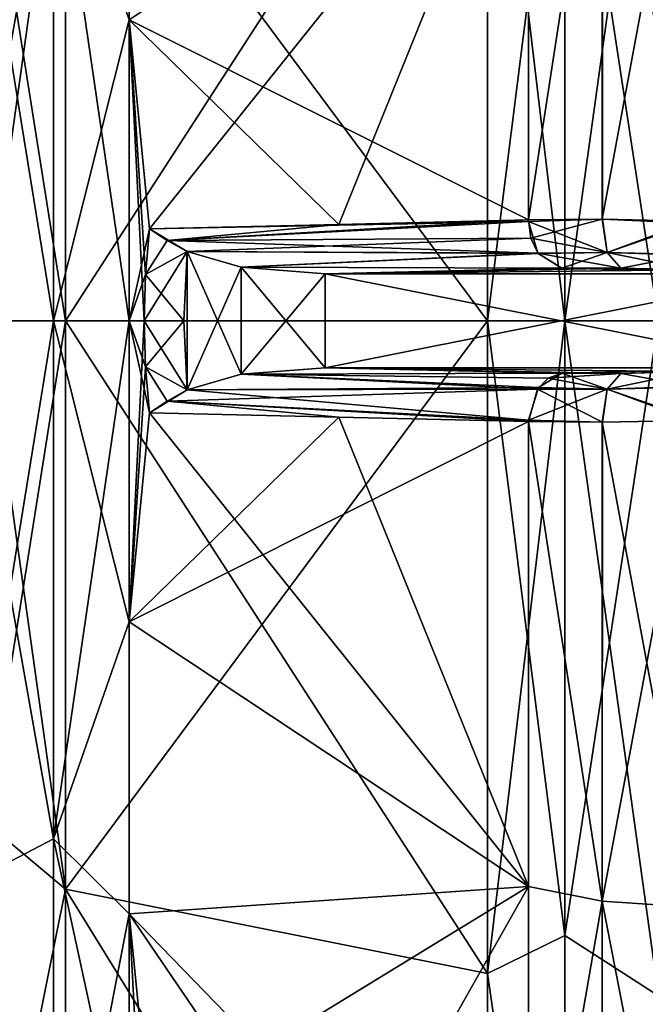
# Model space of a CAD drawing. Extents: x -90 to 0, y -51 to 51.
# Tile 12 of 19: x -42 to -29, y -15 to 6. Entities that reach past the tile are written whole.
import ezdxf

# ---------------------------------------------------------------- set-up
doc = ezdxf.new("R2010")
doc.units = 0
doc.header["$LTSCALE"] = 52.148148
for name, color, linetype in [('130', 7, 'CONTINUOUS'), ('131', 7, 'CONTINUOUS'), ('133', 7, 'CONTINUOUS'), ('134', 7, 'CONTINUOUS'), ('135', 7, 'CONTINUOUS'), ('136', 7, 'CONTINUOUS'), ('137', 7, 'CONTINUOUS'), ('138', 7, 'CONTINUOUS'), ('142', 7, 'CONTINUOUS'), ('143', 7, 'CONTINUOUS'), ('208', 7, 'CONTINUOUS'), ('209', 7, 'CONTINUOUS'), ('210', 7, 'CONTINUOUS'), ('218', 7, 'CONTINUOUS'), ('219', 7, 'CONTINUOUS'), ('49', 7, 'CONTINUOUS'), ('50', 7, 'CONTINUOUS'), ('51', 7, 'CONTINUOUS'), ('52', 7, 'CONTINUOUS'), ('53', 7, 'CONTINUOUS'), ('54', 7, 'CONTINUOUS'), ('55', 7, 'CONTINUOUS'), ('6', 7, 'CONTINUOUS'), ('62', 7, 'CONTINUOUS'), ('63', 7, 'CONTINUOUS'), ('64', 7, 'CONTINUOUS'), ('65', 7, 'CONTINUOUS'), ('7', 7, 'CONTINUOUS'), ('8', 7, 'CONTINUOUS'), ('9', 7, 'CONTINUOUS')]:
    doc.layers.add(name, color=color, linetype=linetype)

msp = doc.modelspace()

# ---------------------------------------------------------------- linework, layer by layer
at = {"layer": '130', "linetype": 'CONTINUOUS'}
for points in [[(-31.39, -2.148, -46.543), (-31.39, -12.059, -45.005), (-29.815, -12.368, -46.158), (-31.39, -2.148, -46.543)], [(-29.813, -2.162, -47.738), (-31.39, -2.148, -46.543), (-29.815, -12.368, -46.158), (-29.813, -2.162, -47.738)], [(-27.903, -12.495, -46.632), (-27.903, -2.125, -48.23), (-29.815, -12.368, -46.158), (-27.903, -12.495, -46.632)], [(-27.903, -2.125, -48.23), (-29.813, -2.162, -47.738), (-29.815, -12.368, -46.158), (-27.903, -2.125, -48.23)], [(-31.39, -12.059, -45.005), (-31.39, -21.411, -41.381), (-29.815, -12.368, -46.158), (-31.39, -12.059, -45.005)], [(-31.39, -21.411, -41.381), (-29.816, -21.996, -42.422), (-29.815, -12.368, -46.158), (-31.39, -21.411, -41.381)], [(-29.816, -21.996, -42.422), (-27.903, -12.495, -46.632), (-29.815, -12.368, -46.158), (-29.816, -21.996, -42.422)], [(-27.903, -22.275, -42.831), (-27.903, -12.495, -46.632), (-29.816, -21.996, -42.422), (-27.903, -22.275, -42.831)]]:
    msp.add_3dface(points, dxfattribs=at)
at = {"layer": '131', "linetype": 'CONTINUOUS'}
for points in [[(-31.196, -1.457, -46.387), (-29.711, -1.454, -47.505), (-30.966, -1.222, -46.188), (-31.196, -1.457, -46.387)], [(-30.966, -1.222, -46.188), (-29.42, -1.123, -46.895), (-30.68, -1.12, -45.939), (-30.966, -1.222, -46.188)], [(-29.711, -1.454, -47.505), (-29.42, -1.123, -46.895), (-30.966, -1.222, -46.188), (-29.711, -1.454, -47.505)], [(-29.42, -1.123, -46.895), (-29.711, -1.454, -47.505), (-27.891, -1.084, -47.289), (-29.42, -1.123, -46.895)], [(-27.891, -1.084, -47.289), (-29.711, -1.454, -47.505), (-27.915, -1.412, -47.972), (-27.891, -1.084, -47.289)], [(-31.39, -2.148, -46.543), (-29.813, -2.162, -47.738), (-31.196, -1.457, -46.387), (-31.39, -2.148, -46.543)], [(-29.813, -2.162, -47.738), (-29.711, -1.454, -47.505), (-31.196, -1.457, -46.387), (-29.813, -2.162, -47.738)], [(-29.813, -2.162, -47.738), (-27.903, -2.125, -48.23), (-29.711, -1.454, -47.505), (-29.813, -2.162, -47.738)], [(-29.711, -1.454, -47.505), (-27.903, -2.125, -48.23), (-27.915, -1.412, -47.972), (-29.711, -1.454, -47.505)]]:
    msp.add_3dface(points, dxfattribs=at)
at = {"layer": '133', "linetype": 'CONTINUOUS'}
for points in [[(-38.735, 0, -38.075), (-38.659, -1.473, -38.129), (-38.659, 1.473, -38.129), (-38.735, 0, -38.075)], [(-38.659, -1.473, -38.129), (-37.509, -1.139, -38.95), (-38.659, 1.473, -38.129), (-38.659, -1.473, -38.129)], [(-38.659, 1.473, -38.129), (-37.509, -1.139, -38.95), (-37.509, 1.139, -38.95), (-38.659, 1.473, -38.129)], [(-37.509, -1.139, -38.95), (-35.719, -1, -40.228), (-37.509, 1.139, -38.95), (-37.509, -1.139, -38.95)], [(-37.509, 1.139, -38.95), (-35.719, -1, -40.228), (-35.719, 1, -40.228), (-37.509, 1.139, -38.95)], [(-35.719, -1, -40.228), (-25.663, -1, -47.41), (-35.719, 1, -40.228), (-35.719, -1, -40.228)], [(-35.719, 1, -40.228), (-25.663, -1, -47.41), (-25.663, 1, -47.41), (-35.719, 1, -40.228)]]:
    msp.add_3dface(points, dxfattribs=at)
at = {"layer": '134', "linetype": 'CONTINUOUS'}
for points in [[(-29.42, -1.123, -46.895), (-27.891, -1.084, -47.289), (-35.719, -1, -40.228), (-29.42, -1.123, -46.895)], [(-30.68, -1.12, -45.939), (-29.42, -1.123, -46.895), (-35.719, -1, -40.228), (-30.68, -1.12, -45.939)], [(-27.891, -1.084, -47.289), (-25.663, -1, -47.41), (-35.719, -1, -40.228), (-27.891, -1.084, -47.289)]]:
    msp.add_3dface(points, dxfattribs=at)
at = {"layer": '135', "linetype": 'CONTINUOUS'}
for points in [[(-30.68, -1.12, -45.939), (-35.719, -1, -40.228), (-37.509, -1.139, -38.95), (-30.68, -1.12, -45.939)], [(-31.196, -1.457, -46.387), (-37.509, -1.139, -38.95), (-38.659, -1.473, -38.129), (-31.196, -1.457, -46.387)], [(-30.966, -1.222, -46.188), (-30.68, -1.12, -45.939), (-37.509, -1.139, -38.95), (-30.966, -1.222, -46.188)], [(-31.196, -1.457, -46.387), (-30.966, -1.222, -46.188), (-37.509, -1.139, -38.95), (-31.196, -1.457, -46.387)], [(-31.39, -2.148, -46.543), (-31.196, -1.457, -46.387), (-39.089, -1.712, -37.781), (-31.39, -2.148, -46.543)], [(-31.196, -1.457, -46.387), (-38.659, -1.473, -38.129), (-39.089, -1.712, -37.781), (-31.196, -1.457, -46.387)], [(-39.466, -1.96, -37.389), (-35.428, -2.054, -41.966), (-39.089, -1.712, -37.781), (-39.466, -1.96, -37.389)], [(-35.428, -2.054, -41.966), (-31.39, -2.148, -46.543), (-39.089, -1.712, -37.781), (-35.428, -2.054, -41.966)]]:
    msp.add_3dface(points, dxfattribs=at)
at = {"layer": '136', "linetype": 'CONTINUOUS'}
for points in [[(-39.466, 1.96, -37.389), (-39.55, 0.983, -37.333), (-39.089, 1.712, -37.781), (-39.466, 1.96, -37.389)], [(-39.55, 0.983, -37.333), (-38.659, 1.473, -38.129), (-39.089, 1.712, -37.781), (-39.55, 0.983, -37.333)], [(-39.55, 0.983, -37.333), (-39.578, 0, -37.314), (-38.659, 1.473, -38.129), (-39.55, 0.983, -37.333)], [(-39.578, 0, -37.314), (-38.735, 0, -38.075), (-38.659, 1.473, -38.129), (-39.578, 0, -37.314)], [(-39.578, 0, -37.314), (-39.55, -0.983, -37.333), (-38.735, 0, -38.075), (-39.578, 0, -37.314)], [(-39.55, -0.983, -37.333), (-38.659, -1.473, -38.129), (-38.735, 0, -38.075), (-39.55, -0.983, -37.333)], [(-39.55, -0.983, -37.333), (-39.466, -1.96, -37.389), (-38.659, -1.473, -38.129), (-39.55, -0.983, -37.333)], [(-38.659, -1.473, -38.129), (-39.466, -1.96, -37.389), (-39.089, -1.712, -37.781), (-38.659, -1.473, -38.129)]]:
    msp.add_3dface(points, dxfattribs=at)
at = {"layer": '137', "linetype": 'CONTINUOUS'}
for points in [[(-31.39, 2.148, -46.543), (-35.428, 2.054, -41.966), (-39.089, 1.712, -37.781), (-31.39, 2.148, -46.543)], [(-31.39, 2.148, -46.543), (-39.089, 1.712, -37.781), (-31.337, 1.762, -46.505), (-31.39, 2.148, -46.543)], [(-35.428, 2.054, -41.966), (-39.466, 1.96, -37.389), (-39.089, 1.712, -37.781), (-35.428, 2.054, -41.966)], [(-39.089, 1.712, -37.781), (-38.659, 1.473, -38.129), (-31.337, 1.762, -46.505), (-39.089, 1.712, -37.781)], [(-31.337, 1.762, -46.505), (-38.659, 1.473, -38.129), (-31.182, 1.436, -46.374), (-31.337, 1.762, -46.505)], [(-38.659, 1.473, -38.129), (-37.509, 1.139, -38.95), (-31.182, 1.436, -46.374), (-38.659, 1.473, -38.129)], [(-37.509, 1.139, -38.95), (-30.68, 1.12, -45.939), (-31.182, 1.436, -46.374), (-37.509, 1.139, -38.95)], [(-37.509, 1.139, -38.95), (-35.719, 1, -40.228), (-30.68, 1.12, -45.939), (-37.509, 1.139, -38.95)]]:
    msp.add_3dface(points, dxfattribs=at)
at = {"layer": '138', "linetype": 'CONTINUOUS'}
for points in [[(-31.39, 2.148, -46.543), (-31.337, 1.762, -46.505), (-29.816, 2.162, -47.737), (-31.39, 2.148, -46.543)], [(-31.337, 1.762, -46.505), (-29.712, 1.454, -47.505), (-29.816, 2.162, -47.737), (-31.337, 1.762, -46.505)], [(-29.712, 1.454, -47.505), (-27.903, 2.125, -48.23), (-29.816, 2.162, -47.737), (-29.712, 1.454, -47.505)], [(-27.903, 2.125, -48.23), (-29.712, 1.454, -47.505), (-27.915, 1.413, -47.972), (-27.903, 2.125, -48.23)], [(-31.337, 1.762, -46.505), (-31.182, 1.436, -46.374), (-29.712, 1.454, -47.505), (-31.337, 1.762, -46.505)], [(-31.182, 1.436, -46.374), (-30.68, 1.12, -45.939), (-29.712, 1.454, -47.505), (-31.182, 1.436, -46.374)], [(-30.68, 1.12, -45.939), (-29.422, 1.123, -46.894), (-29.712, 1.454, -47.505), (-30.68, 1.12, -45.939)], [(-29.712, 1.454, -47.505), (-29.422, 1.123, -46.894), (-27.915, 1.413, -47.972), (-29.712, 1.454, -47.505)], [(-29.422, 1.123, -46.894), (-27.89, 1.084, -47.289), (-27.915, 1.413, -47.972), (-29.422, 1.123, -46.894)]]:
    msp.add_3dface(points, dxfattribs=at)
at = {"layer": '142', "linetype": 'CONTINUOUS'}
for points in [[(-35.719, 1, -40.228), (-25.663, 1, -47.41), (-30.68, 1.12, -45.939), (-35.719, 1, -40.228)], [(-30.68, 1.12, -45.939), (-25.663, 1, -47.41), (-29.422, 1.123, -46.894), (-30.68, 1.12, -45.939)], [(-25.663, 1, -47.41), (-27.89, 1.084, -47.289), (-29.422, 1.123, -46.894), (-25.663, 1, -47.41)]]:
    msp.add_3dface(points, dxfattribs=at)
at = {"layer": '143', "linetype": 'CONTINUOUS'}
for points in [[(-27.903, 2.125, -48.23), (-27.903, 12.495, -46.632), (-29.816, 2.162, -47.737), (-27.903, 2.125, -48.23)], [(-29.816, 2.162, -47.737), (-27.903, 12.495, -46.632), (-29.815, 12.368, -46.158), (-29.816, 2.162, -47.737)], [(-31.39, 12.059, -45.005), (-31.39, 2.148, -46.543), (-29.815, 12.368, -46.158), (-31.39, 12.059, -45.005)], [(-31.39, 2.148, -46.543), (-29.816, 2.162, -47.737), (-29.815, 12.368, -46.158), (-31.39, 2.148, -46.543)]]:
    msp.add_3dface(points, dxfattribs=at)
at = {"layer": '208', "linetype": 'CONTINUOUS'}
for points in [[(-27.903, 12.495, 46.632), (-27.903, 2.125, 48.23), (-29.815, 12.368, 46.158), (-27.903, 12.495, 46.632)], [(-31.39, 2.148, 46.543), (-31.39, 12.059, 45.005), (-29.815, 12.368, 46.158), (-31.39, 2.148, 46.543)], [(-29.813, 2.162, 47.738), (-31.39, 2.148, 46.543), (-29.815, 12.368, 46.158), (-29.813, 2.162, 47.738)], [(-27.903, 2.125, 48.23), (-29.813, 2.162, 47.738), (-29.815, 12.368, 46.158), (-27.903, 2.125, 48.23)]]:
    msp.add_3dface(points, dxfattribs=at)
at = {"layer": '209', "linetype": 'CONTINUOUS'}
for points in [[(-31.39, 2.148, 46.543), (-29.813, 2.162, 47.738), (-31.39, 2.118, 46.543), (-31.39, 2.148, 46.543)], [(-29.813, 2.162, 47.738), (-29.711, 1.454, 47.505), (-31.39, 2.118, 46.543), (-29.813, 2.162, 47.738)], [(-31.39, 2.118, 46.543), (-29.711, 1.454, 47.505), (-31.188, 1.444, 46.379), (-31.39, 2.118, 46.543)], [(-27.903, 2.125, 48.23), (-27.903, 2.103, 48.231), (-29.813, 2.162, 47.738), (-27.903, 2.125, 48.23)], [(-27.903, 2.103, 48.231), (-27.904, 2.081, 48.231), (-29.813, 2.162, 47.738), (-27.903, 2.103, 48.231)], [(-29.813, 2.162, 47.738), (-27.904, 2.081, 48.231), (-29.711, 1.454, 47.505), (-29.813, 2.162, 47.738)], [(-27.904, 2.081, 48.231), (-27.915, 1.396, 47.957), (-29.711, 1.454, 47.505), (-27.904, 2.081, 48.231)], [(-29.711, 1.454, 47.505), (-29.42, 1.123, 46.895), (-31.188, 1.444, 46.379), (-29.711, 1.454, 47.505)], [(-29.42, 1.123, 46.895), (-30.68, 1.12, 45.939), (-31.188, 1.444, 46.379), (-29.42, 1.123, 46.895)], [(-27.891, 1.084, 47.289), (-29.42, 1.123, 46.895), (-29.711, 1.454, 47.505), (-27.891, 1.084, 47.289)], [(-27.915, 1.396, 47.957), (-27.891, 1.084, 47.289), (-29.711, 1.454, 47.505), (-27.915, 1.396, 47.957)]]:
    msp.add_3dface(points, dxfattribs=at)
at = {"layer": '210', "linetype": 'CONTINUOUS'}
for points in [[(-39.466, 1.96, 37.389), (-35.428, 2.054, 41.966), (-31.39, 2.118, 46.543), (-39.466, 1.96, 37.389)], [(-39.089, 1.712, 37.781), (-39.466, 1.96, 37.389), (-31.39, 2.118, 46.543), (-39.089, 1.712, 37.781)], [(-39.089, 1.712, 37.781), (-31.39, 2.118, 46.543), (-31.188, 1.444, 46.379), (-39.089, 1.712, 37.781)], [(-35.428, 2.054, 41.966), (-31.39, 2.148, 46.543), (-31.39, 2.118, 46.543), (-35.428, 2.054, 41.966)], [(-38.659, 1.473, 38.129), (-39.089, 1.712, 37.781), (-31.188, 1.444, 46.379), (-38.659, 1.473, 38.129)], [(-37.509, 1.139, 38.95), (-38.659, 1.473, 38.129), (-31.188, 1.444, 46.379), (-37.509, 1.139, 38.95)], [(-30.68, 1.12, 45.939), (-37.509, 1.139, 38.95), (-31.188, 1.444, 46.379), (-30.68, 1.12, 45.939)], [(-35.719, 1, 40.228), (-37.509, 1.139, 38.95), (-30.68, 1.12, 45.939), (-35.719, 1, 40.228)]]:
    msp.add_3dface(points, dxfattribs=at)
at = {"layer": '218', "linetype": 'CONTINUOUS'}
for points in [[(-32.261, 0, 49.383), (-41.256, 0, 39.192), (-41.256, -12.111, 37.273), (-32.261, 0, 49.383)], [(-32.261, 0, 49.383), (-41.256, -12.111, 37.273), (-32.261, -13.913, 47.383), (-32.261, 0, 49.383)], [(-41.256, 0, -39.192), (-32.261, 0, -49.383), (-32.261, -13.913, -47.383), (-41.256, 0, -39.192)], [(-41.256, -12.111, -37.273), (-41.256, 0, -39.192), (-32.261, -13.913, -47.383), (-41.256, -12.111, -37.273)], [(-41.256, -12.111, 37.273), (-41.256, -23.036, 31.707), (-32.261, -26.699, 41.544), (-41.256, -12.111, 37.273)], [(-32.261, -13.913, 47.383), (-41.256, -12.111, 37.273), (-32.261, -26.699, 41.544), (-32.261, -13.913, 47.383)], [(-41.256, -23.036, -31.707), (-41.256, -12.111, -37.273), (-32.261, -26.699, -41.544), (-41.256, -23.036, -31.707)], [(-32.261, -26.699, -41.544), (-41.256, -12.111, -37.273), (-32.261, -13.913, -47.383), (-32.261, -26.699, -41.544)]]:
    msp.add_3dface(points, dxfattribs=at)
at = {"layer": '219', "linetype": 'CONTINUOUS'}
for points in [[(-30.616, 0, 50.611), (-32.261, 0, 49.383), (-32.261, -13.913, 47.383), (-30.616, 0, 50.611)], [(-32.261, 0, -49.383), (-30.616, 0, -50.611), (-30.616, -13.099, -48.886), (-32.261, 0, -49.383)], [(-32.261, -13.913, -47.383), (-32.261, 0, -49.383), (-30.616, -13.099, -48.886), (-32.261, -13.913, -47.383)], [(-30.616, 0, 50.611), (-32.261, -13.913, 47.383), (-30.616, -13.099, 48.886), (-30.616, 0, 50.611)], [(-28.617, -14.389, 49.005), (-28.617, 0, 51.074), (-30.616, -13.099, 48.886), (-28.617, -14.389, 49.005)], [(-28.617, 0, 51.074), (-30.616, 0, 50.611), (-30.616, -13.099, 48.886), (-28.617, 0, 51.074)], [(-28.617, 0, -51.074), (-28.617, -14.389, -49.005), (-30.616, 0, -50.611), (-28.617, 0, -51.074)], [(-30.616, 0, -50.611), (-28.617, -14.389, -49.005), (-30.616, -13.099, -48.886), (-30.616, 0, -50.611)], [(-30.616, -25.305, -43.83), (-32.261, -13.913, -47.383), (-30.616, -13.099, -48.886), (-30.616, -25.305, -43.83)], [(-30.616, -13.099, 48.886), (-32.261, -13.913, 47.383), (-30.616, -25.305, 43.83), (-30.616, -13.099, 48.886)], [(-28.617, -14.389, -49.005), (-30.616, -25.305, -43.83), (-30.616, -13.099, -48.886), (-28.617, -14.389, -49.005)], [(-28.617, -14.389, 49.005), (-30.616, -13.099, 48.886), (-30.616, -25.305, 43.83), (-28.617, -14.389, 49.005)], [(-32.261, -26.699, -41.544), (-32.261, -13.913, -47.383), (-30.616, -25.305, -43.83), (-32.261, -26.699, -41.544)], [(-32.261, -13.913, 47.383), (-32.261, -26.699, 41.544), (-30.616, -25.305, 43.83), (-32.261, -13.913, 47.383)], [(-28.617, -14.389, -49.005), (-28.617, -27.613, -42.966), (-30.616, -25.305, -43.83), (-28.617, -14.389, -49.005)], [(-28.617, -27.613, 42.966), (-28.617, -14.389, 49.005), (-30.616, -25.305, 43.83), (-28.617, -27.613, 42.966)]]:
    msp.add_3dface(points, dxfattribs=at)
at = {"layer": '49', "linetype": 'CONTINUOUS'}
for points in [[(-39.898, 6.417, 36.39), (-41.511, 11.044, 33.99), (-39.898, 12.638, 34.723), (-39.898, 6.417, 36.39)], [(-43.473, 12.061, -33.136), (-43.473, 0, -35.263), (-41.511, 11.044, -33.99), (-43.473, 12.061, -33.136)], [(-43.473, 0, 35.263), (-43.473, 12.061, 33.136), (-41.511, 0, 35.739), (-43.473, 0, 35.263)], [(-41.511, 0, 35.739), (-43.473, 12.061, 33.136), (-41.511, 11.044, 33.99), (-41.511, 0, 35.739)], [(-41.511, 11.044, -33.99), (-43.473, 0, -35.263), (-41.511, 0, -35.739), (-41.511, 11.044, -33.99)], [(-41.511, 0, 35.739), (-41.511, 11.044, 33.99), (-39.898, 0, 36.951), (-41.511, 0, 35.739)], [(-39.898, 0, 36.951), (-41.511, 11.044, 33.99), (-39.898, 6.417, 36.39), (-39.898, 0, 36.951)], [(-41.511, 11.044, -33.99), (-41.511, 0, -35.739), (-39.898, 6.417, -36.39), (-41.511, 11.044, -33.99)], [(-39.898, 6.417, -36.39), (-41.511, 0, -35.739), (-39.898, 0, -36.951), (-39.898, 6.417, -36.39)]]:
    msp.add_3dface(points, dxfattribs=at)
at = {"layer": '50', "linetype": 'CONTINUOUS'}
for points in [[(-43.473, 0, -35.263), (-43.473, -12.061, -33.136), (-41.511, 0, -35.739), (-43.473, 0, -35.263)], [(-41.511, 0, -35.739), (-43.473, -12.061, -33.136), (-41.511, -11.044, -33.99), (-41.511, 0, -35.739)], [(-43.473, -12.061, 33.136), (-43.473, 0, 35.263), (-41.511, -11.044, 33.99), (-43.473, -12.061, 33.136)], [(-43.473, 0, 35.263), (-41.511, 0, 35.739), (-41.511, -11.044, 33.99), (-43.473, 0, 35.263)], [(-41.511, 0, 35.739), (-39.898, 0, 36.951), (-39.898, -6.417, 36.39), (-41.511, 0, 35.739)], [(-41.511, -11.044, 33.99), (-41.511, 0, 35.739), (-39.898, -6.417, 36.39), (-41.511, -11.044, 33.99)], [(-39.898, 0, -36.951), (-41.511, 0, -35.739), (-41.511, -11.044, -33.99), (-39.898, 0, -36.951)], [(-39.898, 0, -36.951), (-41.511, -11.044, -33.99), (-39.898, -6.417, -36.39), (-39.898, 0, -36.951)], [(-39.898, -6.417, -36.39), (-41.511, -11.044, -33.99), (-39.898, -12.638, -34.723), (-39.898, -6.417, -36.39)], [(-39.898, -12.638, 34.723), (-41.511, -11.044, 33.99), (-39.898, -6.417, 36.39), (-39.898, -12.638, 34.723)], [(-41.511, -11.044, -33.99), (-43.473, -12.061, -33.136), (-41.511, -21.007, -28.913), (-41.511, -11.044, -33.99)], [(-41.511, -21.007, 28.913), (-43.473, -12.061, 33.136), (-41.511, -11.044, 33.99), (-41.511, -21.007, 28.913)], [(-41.511, -11.044, -33.99), (-41.511, -21.007, -28.913), (-39.898, -12.638, -34.723), (-41.511, -11.044, -33.99)], [(-41.511, -21.007, 28.913), (-41.511, -11.044, 33.99), (-39.898, -18.476, 32.001), (-41.511, -21.007, 28.913)], [(-39.898, -18.476, 32.001), (-41.511, -11.044, 33.99), (-39.898, -12.638, 34.723), (-39.898, -18.476, 32.001)], [(-43.473, -12.061, -33.136), (-43.473, -22.667, -27.013), (-41.511, -21.007, -28.913), (-43.473, -12.061, -33.136)], [(-43.473, -22.667, 27.013), (-43.473, -12.061, 33.136), (-41.511, -21.007, 28.913), (-43.473, -22.667, 27.013)], [(-39.898, -12.638, -34.723), (-41.511, -21.007, -28.913), (-39.898, -18.476, -32.001), (-39.898, -12.638, -34.723)]]:
    msp.add_3dface(points, dxfattribs=at)
at = {"layer": '51', "linetype": 'CONTINUOUS'}
for points in [[(-39.898, -6.417, 36.39), (-39.898, 0, 36.951), (-39.466, -1.96, 37.389), (-39.898, -6.417, 36.39)], [(-39.466, -1.96, 37.389), (-39.898, 0, 36.951), (-39.55, -0.983, 37.333), (-39.466, -1.96, 37.389)], [(-39.55, -0.983, 37.333), (-39.898, 0, 36.951), (-39.578, 0, 37.314), (-39.55, -0.983, 37.333)], [(-39.898, 0, -36.951), (-39.898, -6.417, -36.39), (-39.578, 0, -37.314), (-39.898, 0, -36.951)], [(-39.578, 0, -37.314), (-39.898, -6.417, -36.39), (-39.55, -0.983, -37.333), (-39.578, 0, -37.314)], [(-39.55, -0.983, -37.333), (-39.898, -6.417, -36.39), (-39.466, -1.96, -37.389), (-39.55, -0.983, -37.333)], [(-31.39, -12.059, 45.005), (-39.898, -6.417, 36.39), (-39.466, -1.96, 37.389), (-31.39, -12.059, 45.005)], [(-39.466, -1.96, -37.389), (-39.898, -6.417, -36.39), (-35.428, -2.054, -41.966), (-39.466, -1.96, -37.389)], [(-31.39, -2.148, -46.543), (-35.428, -2.054, -41.966), (-39.898, -6.417, -36.39), (-31.39, -2.148, -46.543)], [(-35.428, -2.054, 41.966), (-31.39, -12.059, 45.005), (-39.466, -1.96, 37.389), (-35.428, -2.054, 41.966)], [(-31.39, -2.148, 46.543), (-31.39, -12.059, 45.005), (-35.428, -2.054, 41.966), (-31.39, -2.148, 46.543)], [(-31.39, -2.148, -46.543), (-39.898, -6.417, -36.39), (-31.39, -12.059, -45.005), (-31.39, -2.148, -46.543)], [(-39.898, -6.417, -36.39), (-39.898, -12.638, -34.723), (-31.39, -12.059, -45.005), (-39.898, -6.417, -36.39)], [(-39.898, -12.638, 34.723), (-39.898, -6.417, 36.39), (-31.39, -12.059, 45.005), (-39.898, -12.638, 34.723)], [(-31.39, -12.059, -45.005), (-39.898, -12.638, -34.723), (-39.466, -16.998, -33.36), (-31.39, -12.059, -45.005)], [(-31.39, -21.411, 41.381), (-39.898, -12.638, 34.723), (-31.39, -12.059, 45.005), (-31.39, -21.411, 41.381)], [(-35.428, -19.204, -37.371), (-31.39, -12.059, -45.005), (-39.466, -16.998, -33.36), (-35.428, -19.204, -37.371)], [(-31.39, -21.411, -41.381), (-31.39, -12.059, -45.005), (-35.428, -19.204, -37.371), (-31.39, -21.411, -41.381)], [(-39.898, -12.638, -34.723), (-39.898, -18.476, -32.001), (-39.466, -16.998, -33.36), (-39.898, -12.638, -34.723)], [(-39.898, -18.476, 32.001), (-39.898, -12.638, 34.723), (-39.578, -18.657, 32.315), (-39.898, -18.476, 32.001)], [(-39.578, -18.657, 32.315), (-39.898, -12.638, 34.723), (-39.466, -16.998, 33.36), (-39.578, -18.657, 32.315)], [(-31.39, -21.411, 41.381), (-35.428, -19.204, 37.371), (-39.898, -12.638, 34.723), (-31.39, -21.411, 41.381)], [(-39.466, -16.998, 33.36), (-39.898, -12.638, 34.723), (-35.428, -19.204, 37.371), (-39.466, -16.998, 33.36)]]:
    msp.add_3dface(points, dxfattribs=at)
at = {"layer": '52', "linetype": 'CONTINUOUS'}
for points in [[(-39.898, 6.417, 36.39), (-39.898, 12.638, 34.723), (-31.39, 12.059, 45.005), (-39.898, 6.417, 36.39)], [(-31.39, 2.148, 46.543), (-39.898, 6.417, 36.39), (-31.39, 12.059, 45.005), (-31.39, 2.148, 46.543)], [(-31.39, 12.059, -45.005), (-39.898, 6.417, -36.39), (-39.466, 1.96, -37.389), (-31.39, 12.059, -45.005)], [(-35.428, 2.054, -41.966), (-31.39, 12.059, -45.005), (-39.466, 1.96, -37.389), (-35.428, 2.054, -41.966)], [(-31.39, 2.148, -46.543), (-31.39, 12.059, -45.005), (-35.428, 2.054, -41.966), (-31.39, 2.148, -46.543)], [(-39.898, 0, 36.951), (-39.898, 6.417, 36.39), (-39.578, 0, 37.314), (-39.898, 0, 36.951)], [(-39.578, 0, 37.314), (-39.898, 6.417, 36.39), (-39.55, 0.983, 37.333), (-39.578, 0, 37.314)], [(-39.55, 0.983, 37.333), (-39.898, 6.417, 36.39), (-39.466, 1.96, 37.389), (-39.55, 0.983, 37.333)], [(-31.39, 2.148, 46.543), (-35.428, 2.054, 41.966), (-39.898, 6.417, 36.39), (-31.39, 2.148, 46.543)], [(-39.898, 6.417, -36.39), (-39.898, 0, -36.951), (-39.466, 1.96, -37.389), (-39.898, 6.417, -36.39)], [(-39.466, 1.96, 37.389), (-39.898, 6.417, 36.39), (-35.428, 2.054, 41.966), (-39.466, 1.96, 37.389)], [(-39.466, 1.96, -37.389), (-39.898, 0, -36.951), (-39.55, 0.983, -37.333), (-39.466, 1.96, -37.389)], [(-39.898, 0, -36.951), (-39.578, 0, -37.314), (-39.55, 0.983, -37.333), (-39.898, 0, -36.951)]]:
    msp.add_3dface(points, dxfattribs=at)
at = {"layer": '53', "linetype": 'CONTINUOUS'}
for points in [[(-39.55, 0.983, 37.333), (-39.466, 1.96, 37.389), (-38.659, 1.473, 38.129), (-39.55, 0.983, 37.333)], [(-38.659, 1.473, 38.129), (-39.466, 1.96, 37.389), (-39.089, 1.712, 37.781), (-38.659, 1.473, 38.129)], [(-39.55, 0.983, 37.333), (-38.659, 1.473, 38.129), (-38.735, 0, 38.075), (-39.55, 0.983, 37.333)], [(-39.578, 0, 37.314), (-39.55, 0.983, 37.333), (-38.735, 0, 38.075), (-39.578, 0, 37.314)], [(-39.55, -0.983, 37.333), (-39.578, 0, 37.314), (-38.659, -1.473, 38.129), (-39.55, -0.983, 37.333)], [(-38.659, -1.473, 38.129), (-39.578, 0, 37.314), (-38.735, 0, 38.075), (-38.659, -1.473, 38.129)], [(-39.466, -1.96, 37.389), (-39.55, -0.983, 37.333), (-39.089, -1.712, 37.781), (-39.466, -1.96, 37.389)], [(-39.089, -1.712, 37.781), (-39.55, -0.983, 37.333), (-38.659, -1.473, 38.129), (-39.089, -1.712, 37.781)]]:
    msp.add_3dface(points, dxfattribs=at)
at = {"layer": '54', "linetype": 'CONTINUOUS'}
for points in [[(-38.659, 1.473, 38.129), (-38.659, -1.473, 38.129), (-38.735, 0, 38.075), (-38.659, 1.473, 38.129)], [(-38.659, -1.473, 38.129), (-38.659, 1.473, 38.129), (-37.509, 1.139, 38.95), (-38.659, -1.473, 38.129)], [(-38.659, -1.473, 38.129), (-37.509, 1.139, 38.95), (-37.509, -1.139, 38.95), (-38.659, -1.473, 38.129)], [(-37.509, 1.139, 38.95), (-35.719, 1, 40.228), (-37.509, -1.139, 38.95), (-37.509, 1.139, 38.95)], [(-37.509, -1.139, 38.95), (-35.719, 1, 40.228), (-35.719, -1, 40.228), (-37.509, -1.139, 38.95)], [(-35.719, -1, 40.228), (-35.719, 1, 40.228), (-25.663, 1, 47.41), (-35.719, -1, 40.228)], [(-25.663, -1, 47.41), (-35.719, -1, 40.228), (-25.663, 1, 47.41), (-25.663, -1, 47.41)]]:
    msp.add_3dface(points, dxfattribs=at)
at = {"layer": '55', "linetype": 'CONTINUOUS'}
for points in [[(-27.891, 1.084, 47.289), (-35.719, 1, 40.228), (-29.42, 1.123, 46.895), (-27.891, 1.084, 47.289)], [(-29.42, 1.123, 46.895), (-35.719, 1, 40.228), (-30.68, 1.12, 45.939), (-29.42, 1.123, 46.895)], [(-25.663, 1, 47.41), (-35.719, 1, 40.228), (-27.891, 1.084, 47.289), (-25.663, 1, 47.41)]]:
    msp.add_3dface(points, dxfattribs=at)
at = {"layer": '6', "linetype": 'CONTINUOUS'}
for points in [[(-28.617, 0, 51.074), (-28.617, 14.389, 49.005), (-30.616, 0, 50.611), (-28.617, 0, 51.074)], [(-28.617, 14.389, -49.005), (-28.617, 0, -51.074), (-30.616, 13.099, -48.886), (-28.617, 14.389, -49.005)], [(-28.617, 14.389, 49.005), (-30.616, 13.099, 48.886), (-30.616, 0, 50.611), (-28.617, 14.389, 49.005)], [(-32.261, 13.913, 47.383), (-32.261, 0, 49.383), (-30.616, 13.099, 48.886), (-32.261, 13.913, 47.383)], [(-32.261, 0, -49.383), (-32.261, 13.913, -47.383), (-30.616, 0, -50.611), (-32.261, 0, -49.383)], [(-30.616, 0, -50.611), (-32.261, 13.913, -47.383), (-30.616, 13.099, -48.886), (-30.616, 0, -50.611)], [(-30.616, 13.099, 48.886), (-32.261, 0, 49.383), (-30.616, 0, 50.611), (-30.616, 13.099, 48.886)], [(-28.617, 0, -51.074), (-30.616, 0, -50.611), (-30.616, 13.099, -48.886), (-28.617, 0, -51.074)]]:
    msp.add_3dface(points, dxfattribs=at)
at = {"layer": '62', "linetype": 'CONTINUOUS'}
for points in [[(-35.719, -1, 40.228), (-25.663, -1, 47.41), (-30.68, -1.12, 45.939), (-35.719, -1, 40.228)], [(-30.68, -1.12, 45.939), (-25.663, -1, 47.41), (-29.422, -1.123, 46.894), (-30.68, -1.12, 45.939)], [(-25.663, -1, 47.41), (-27.89, -1.084, 47.289), (-29.422, -1.123, 46.894), (-25.663, -1, 47.41)]]:
    msp.add_3dface(points, dxfattribs=at)
at = {"layer": '63', "linetype": 'CONTINUOUS'}
for points in [[(-30.68, -1.12, 45.939), (-29.712, -1.454, 47.505), (-31.174, -1.425, 46.368), (-30.68, -1.12, 45.939)], [(-30.68, -1.12, 45.939), (-29.422, -1.123, 46.894), (-29.712, -1.454, 47.505), (-30.68, -1.12, 45.939)], [(-29.422, -1.123, 46.894), (-27.915, -1.396, 47.957), (-29.712, -1.454, 47.505), (-29.422, -1.123, 46.894)], [(-27.89, -1.084, 47.289), (-27.915, -1.396, 47.957), (-29.422, -1.123, 46.894), (-27.89, -1.084, 47.289)], [(-31.174, -1.425, 46.368), (-29.712, -1.454, 47.505), (-31.39, -2.118, 46.543), (-31.174, -1.425, 46.368)], [(-29.712, -1.454, 47.505), (-29.816, -2.162, 47.737), (-31.39, -2.118, 46.543), (-29.712, -1.454, 47.505)], [(-29.712, -1.454, 47.505), (-27.903, -2.125, 48.23), (-29.816, -2.162, 47.737), (-29.712, -1.454, 47.505)], [(-27.915, -1.396, 47.957), (-27.904, -2.081, 48.231), (-29.712, -1.454, 47.505), (-27.915, -1.396, 47.957)], [(-27.903, -2.103, 48.231), (-27.903, -2.125, 48.23), (-29.712, -1.454, 47.505), (-27.903, -2.103, 48.231)], [(-27.904, -2.081, 48.231), (-27.903, -2.103, 48.231), (-29.712, -1.454, 47.505), (-27.904, -2.081, 48.231)], [(-31.39, -2.118, 46.543), (-29.816, -2.162, 47.737), (-31.39, -2.148, 46.543), (-31.39, -2.118, 46.543)]]:
    msp.add_3dface(points, dxfattribs=at)
at = {"layer": '64', "linetype": 'CONTINUOUS'}
for points in [[(-37.509, -1.139, 38.95), (-35.719, -1, 40.228), (-30.68, -1.12, 45.939), (-37.509, -1.139, 38.95)], [(-38.659, -1.473, 38.129), (-37.509, -1.139, 38.95), (-31.174, -1.425, 46.368), (-38.659, -1.473, 38.129)], [(-37.509, -1.139, 38.95), (-30.68, -1.12, 45.939), (-31.174, -1.425, 46.368), (-37.509, -1.139, 38.95)], [(-38.659, -1.473, 38.129), (-31.174, -1.425, 46.368), (-31.39, -2.118, 46.543), (-38.659, -1.473, 38.129)], [(-39.089, -1.712, 37.781), (-38.659, -1.473, 38.129), (-31.39, -2.118, 46.543), (-39.089, -1.712, 37.781)], [(-35.428, -2.054, 41.966), (-39.466, -1.96, 37.389), (-39.089, -1.712, 37.781), (-35.428, -2.054, 41.966)], [(-31.39, -2.148, 46.543), (-35.428, -2.054, 41.966), (-39.089, -1.712, 37.781), (-31.39, -2.148, 46.543)], [(-39.089, -1.712, 37.781), (-31.39, -2.118, 46.543), (-31.39, -2.148, 46.543), (-39.089, -1.712, 37.781)]]:
    msp.add_3dface(points, dxfattribs=at)
at = {"layer": '65', "linetype": 'CONTINUOUS'}
for points in [[(-31.39, -12.059, 45.005), (-31.39, -2.148, 46.543), (-29.815, -12.368, 46.158), (-31.39, -12.059, 45.005)], [(-31.39, -2.148, 46.543), (-29.816, -2.162, 47.737), (-29.815, -12.368, 46.158), (-31.39, -2.148, 46.543)], [(-27.903, -2.125, 48.23), (-27.903, -12.495, 46.632), (-29.816, -2.162, 47.737), (-27.903, -2.125, 48.23)], [(-29.816, -2.162, 47.737), (-27.903, -12.495, 46.632), (-29.815, -12.368, 46.158), (-29.816, -2.162, 47.737)], [(-31.39, -21.411, 41.381), (-31.39, -12.059, 45.005), (-29.815, -12.368, 46.158), (-31.39, -21.411, 41.381)], [(-29.813, -21.997, 42.423), (-31.39, -21.411, 41.381), (-29.815, -12.368, 46.158), (-29.813, -21.997, 42.423)], [(-27.903, -12.495, 46.632), (-27.903, -22.275, 42.831), (-29.815, -12.368, 46.158), (-27.903, -12.495, 46.632)], [(-27.903, -22.275, 42.831), (-29.813, -21.997, 42.423), (-29.815, -12.368, 46.158), (-27.903, -22.275, 42.831)]]:
    msp.add_3dface(points, dxfattribs=at)
at = {"layer": '7', "linetype": 'CONTINUOUS'}
for points in [[(-32.261, 0, 49.383), (-32.261, 13.913, 47.383), (-41.256, 0, 39.192), (-32.261, 0, 49.383)], [(-41.256, 0, 39.192), (-32.261, 13.913, 47.383), (-41.256, 12.111, 37.273), (-41.256, 0, 39.192)], [(-32.261, 13.913, -47.383), (-32.261, 0, -49.383), (-41.256, 12.111, -37.273), (-32.261, 13.913, -47.383)], [(-32.261, 0, -49.383), (-41.256, 0, -39.192), (-41.256, 12.111, -37.273), (-32.261, 0, -49.383)]]:
    msp.add_3dface(points, dxfattribs=at)
at = {"layer": '8', "linetype": 'CONTINUOUS'}
for points in [[(-41.256, 12.111, -37.273), (-41.256, 0, -39.192), (-42.948, 10.69, -36.406), (-41.256, 12.111, -37.273)], [(-41.256, 0, 39.192), (-41.256, 12.111, 37.273), (-42.948, 0, 37.942), (-41.256, 0, 39.192)], [(-41.256, 12.111, 37.273), (-42.948, 10.69, 36.406), (-42.948, 0, 37.942), (-41.256, 12.111, 37.273)], [(-41.256, 0, -39.192), (-42.948, 0, -37.942), (-42.948, 10.69, -36.406), (-41.256, 0, -39.192)]]:
    msp.add_3dface(points, dxfattribs=at)
at = {"layer": '9', "linetype": 'CONTINUOUS'}
for points in [[(-42.948, 0, -37.942), (-41.256, 0, -39.192), (-41.256, -12.111, -37.273), (-42.948, 0, -37.942)], [(-41.256, 0, 39.192), (-42.948, 0, 37.942), (-42.948, -10.69, 36.406), (-41.256, 0, 39.192)], [(-41.256, 0, 39.192), (-42.948, -10.69, 36.406), (-41.256, -12.111, 37.273), (-41.256, 0, 39.192)], [(-42.948, -10.69, -36.406), (-42.948, 0, -37.942), (-41.256, -12.111, -37.273), (-42.948, -10.69, -36.406)], [(-42.948, -10.69, 36.406), (-42.948, -20.513, 31.919), (-41.256, -12.111, 37.273), (-42.948, -10.69, 36.406)], [(-42.948, -20.513, -31.919), (-42.948, -10.69, -36.406), (-41.256, -12.111, -37.273), (-42.948, -20.513, -31.919)], [(-41.256, -12.111, 37.273), (-42.948, -20.513, 31.919), (-41.256, -23.036, 31.707), (-41.256, -12.111, 37.273)], [(-41.256, -23.036, -31.707), (-42.948, -20.513, -31.919), (-41.256, -12.111, -37.273), (-41.256, -23.036, -31.707)]]:
    msp.add_3dface(points, dxfattribs=at)

doc.saveas('drawing.dxf')
